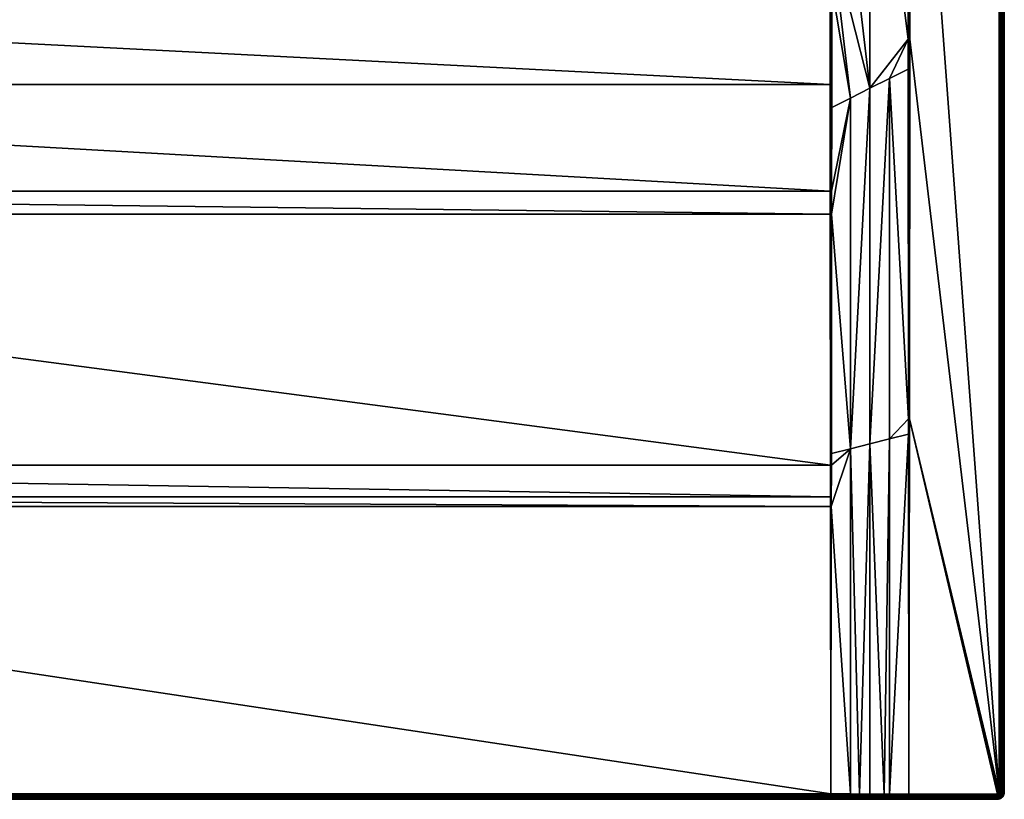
# Model space of a CAD drawing. Header units: millimetres. Extents: x 0 to 1300, y -900 to 0.
# Tile 18 of 19: x 732 to 1300, y -900 to -450. Entities that reach past the tile are written whole.
import ezdxf

# ---------------------------------------------------------------- set-up
doc = ezdxf.new("R2010")
doc.units = ezdxf.units.MM
doc.layers.get('0').update_dxf_attribs({"color": 54})

msp = doc.modelspace()

# ---------------------------------------------------------------- meshes
at = {"color": 7}
mesh = msp.add_polyface(dxfattribs=at)
corners = [(697.78, -214.66, 2.58), (713.82, -225.68, 14.39), (716.01, -220.24, 14.39), (698.67, -210.52, 2.58), (717.24, -214.52, 14.39), (707.19, -242.33, 14.98), (699.22, -251.39, 14.98), (1199.51, -300.03, 14.98), (721.07, -197.01, 14.98), (720.56, -209.06, 14.98), (718.02, -220.86, 14.98), (1199.51, -237.02, 14.98), (1200.46, -237.02, 15.14), (1222.5, -284.41, 22.48), (1200.46, -105.89, 15.14), (1244.55, -267.89, 29.84), (1244.54, -198.93, 29.83), (1300, -4.03, 26.98), (1300, -896.03, -0.02), (1300, -4.03, -0.02), (716.48, -220.39, 14.64), (711.64, -231.11, 14.39), (712.08, -231.33, 14.64), (708.57, -236.09, 14.39), (705.5, -241.08, 14.39), (705.9, -241.37, 14.64), (701.63, -245.47, 14.39), (706.31, -241.68, 14.83), (712.54, -231.56, 14.83), (706.75, -242, 14.95), (698.84, -250.99, 14.95), (718.96, -208.86, 14.64), (716.97, -220.54, 14.83), (713.03, -231.81, 14.95), (719.48, -208.93, 14.83), (717.49, -220.7, 14.95), (713.52, -232.06, 14.98), (720.01, -208.99, 14.95), (1199.99, -237.02, 15.02), (1245.01, -198.93, 29.95), (1297, -4.03, 29.98), (1297.47, -896.03, 29.95), (1297.47, -4.03, 29.95), (1297.93, -896.03, 29.84), (1297.93, -4.03, 29.84), (1298.36, -896.03, 29.66), (1298.36, -4.03, 29.66), (1298.76, -896.03, 29.41), (1298.76, -4.03, 29.41), (1299.12, -896.03, 29.11), (1299.12, -4.03, 29.11), (1299.43, -896.03, 28.75), (1299.43, -4.03, 28.75), (1299.67, -896.03, 28.35), (1299.67, -4.03, 28.35), (1299.85, -896.03, 27.91), (1299.85, -4.03, 27.91), (1299.96, -896.03, 27.45), (1299.96, -4.03, 27.45), (1300, -896.03, 26.98)]
mesh.append_faces([[corners[k] for k in face] for face in [(0, 1, 2, 0), (3, 2, 4, 3), (5, 6, 7, 5), (8, 9, 7, 8), (7, 9, 10, 7), (11, 8, 7, 11), (12, 13, 14, 12), (13, 15, 16, 13), (17, 18, 19, 17), (4, 2, 20, 4), (1, 21, 22, 1), (23, 24, 25, 23), (24, 26, 25, 24), (21, 23, 22, 21), (22, 23, 25, 22), (22, 25, 27, 22), (2, 1, 20, 2), (20, 1, 22, 20), (20, 22, 28, 20), (28, 22, 27, 28), (28, 27, 29, 28), (29, 27, 30, 29), (31, 4, 20, 31), (31, 20, 32, 31), (32, 20, 28, 32), (32, 28, 33, 32), (33, 28, 29, 33), (33, 29, 5, 33), (5, 29, 6, 5), (34, 32, 35, 34), (35, 32, 33, 35), (35, 33, 36, 35), (36, 33, 5, 36), (37, 35, 10, 37), (10, 35, 36, 10), (38, 11, 7, 38), (39, 16, 15, 39), (40, 41, 42, 40), (42, 43, 44, 42), (44, 45, 46, 44), (46, 47, 48, 46), (48, 49, 50, 48), (50, 51, 52, 50), (52, 53, 54, 52), (54, 55, 56, 54), (56, 57, 58, 56), (58, 59, 17, 58)]], dxfattribs={"vtx3": -1, "color": 7})
mesh = msp.add_polyface(dxfattribs=at)
corners = [(1244.76, -680.5, 29.94), (1244.6, -478.58, 29.87), (1233.75, -484.01, 26.79), (1244.59, -461.19, 29.86), (1244.55, -267.89, 29.84), (1222.5, -284.41, 22.48), (1222.5, -489.65, 23.6), (1233.75, -897, 29.96), (1244.77, -689.26, 29.95), (1233.75, -692.03, 28.18), (1230.7, -896.99, 29.95), (1222.5, -694.85, 26.38), (1200.46, -237.02, 15.14), (1200.46, -300.03, 15.14), (1200.46, -300.93, 15.14), (1200.45, -403.1, 15.76), (1211.25, -495.28, 20.41), (1200.37, -562.33, 18.76), (1211.25, -697.68, 24.58), (1300, -896.03, 26.98), (1300, -896.03, -0.02), (1300, -4.03, 26.98), (1297, -4.03, 29.98), (1245.49, -198.93, 29.98), (1297, -896.03, 29.98), (1245.43, -461.19, 29.98), (1245.25, -680.5, 29.98), (1245, -897.03, 29.98), (1296, -897.03, 29.98), (1245, -897.03, 29.98), (1245, -680.5, 29.97), (1245, -461.19, 29.95), (1245.01, -198.93, 29.95), (1297.47, -896.03, 29.95), (1297.47, -4.03, 29.95), (1297.93, -896.03, 29.84), (1297.93, -4.03, 29.84), (1298.36, -896.03, 29.66), (1298.36, -4.03, 29.66), (1298.76, -896.03, 29.41), (1298.76, -4.03, 29.41), (1299.12, -896.03, 29.11), (1299.12, -4.03, 29.11), (1299.43, -896.03, 28.75), (1299.43, -4.03, 28.75), (1299.67, -896.03, 28.35), (1299.67, -4.03, 28.35), (1299.85, -896.03, 27.91), (1299.85, -4.03, 27.91), (1299.96, -896.03, 27.45), (1299.96, -4.03, 27.45)]
mesh.append_faces([[corners[k] for k in face] for face in [(0, 1, 2, 0), (2, 1, 3, 2), (4, 5, 3, 4), (3, 5, 6, 3), (3, 6, 2, 3), (7, 8, 9, 7), (10, 9, 11, 10), (12, 13, 5, 12), (5, 13, 14, 5), (5, 14, 6, 5), (6, 14, 15, 6), (6, 15, 16, 6), (16, 17, 18, 16), (16, 18, 6, 16), (6, 18, 11, 6), (6, 11, 2, 6), (2, 11, 9, 2), (2, 9, 0, 2), (0, 9, 8, 0), (19, 20, 21, 19), (22, 23, 24, 22), (24, 23, 25, 24), (24, 25, 26, 24), (26, 27, 28, 26), (8, 29, 30, 8), (31, 1, 30, 31), (30, 1, 0, 30), (30, 0, 8, 30), (32, 4, 31, 32), (31, 4, 3, 31), (31, 3, 1, 31), (29, 26, 30, 29), (30, 26, 25, 30), (30, 25, 31, 30), (31, 25, 23, 31), (31, 23, 32, 31), (22, 24, 33, 22), (34, 33, 35, 34), (36, 35, 37, 36), (38, 37, 39, 38), (40, 39, 41, 40), (42, 41, 43, 42), (44, 43, 45, 44), (46, 45, 47, 46), (48, 47, 49, 48), (50, 49, 19, 50)]], dxfattribs={"vtx3": -1, "color": 7})
mesh = msp.add_polyface(dxfattribs=at)
corners = [(1199.53, -431.2, 15.98), (100.47, -431.2, 15.98), (1199.57, -487.36, 17.1), (100.43, -487.36, 17.1), (1199.6, -549.09, 18.32), (100.4, -549.09, 18.32), (1199.61, -562.34, 18.66), (100.39, -562.34, 18.66), (1199.76, -707.21, 23), (100.24, -707.21, 23), (1199.78, -725.41, 23.62), (100.22, -725.41, 23.62), (1199.78, -731.1, 23.82), (100.22, -731.1, 23.82), (1200, -896.92, 29.87), (100, -896.92, 29.87), (1200.37, -562.33, 18.76), (1200.25, -700.44, 22.84), (1211.25, -697.68, 24.58), (1200.24, -707.21, 23.04), (1200.21, -731.1, 23.85), (1211.25, -896.95, 29.9), (1200, -896.92, 29.87), (1211.25, -495.28, 20.41), (1200.41, -500.71, 17.48), (1200.38, -549.09, 18.43), (1200.45, -403.1, 15.76), (1200.45, -431.2, 16.12), (1200, -731.1, 23.82), (1200, -896.92, 29.87), (1200, -707.21, 23.01), (1200, -562.34, 18.68), (1200, -549.09, 18.35), (1199.99, -431.2, 16.02)]
mesh.append_faces([[corners[k] for k in face] for face in [(0, 1, 2, 0), (2, 1, 3, 2), (2, 3, 4, 2), (4, 3, 5, 4), (4, 5, 6, 4), (6, 5, 7, 6), (6, 7, 8, 6), (8, 7, 9, 8), (8, 9, 10, 8), (10, 9, 11, 10), (10, 11, 12, 10), (12, 11, 13, 12), (12, 13, 14, 12), (14, 13, 15, 14), (16, 17, 18, 16), (18, 17, 19, 18), (18, 19, 20, 18), (21, 20, 22, 21), (23, 24, 25, 23), (23, 26, 27, 23), (23, 27, 24, 23), (25, 16, 23, 25), (28, 29, 22, 28), (22, 20, 28, 22), (28, 20, 19, 28), (28, 19, 30, 28), (30, 19, 17, 30), (30, 17, 31, 30), (14, 29, 12, 14), (12, 29, 28, 12), (12, 28, 10, 12), (10, 28, 30, 10), (10, 30, 8, 10), (8, 30, 31, 8), (8, 31, 6, 8), (6, 31, 32, 6), (6, 32, 4, 6), (17, 16, 31, 17), (31, 16, 25, 31), (31, 25, 32, 31), (32, 25, 24, 32), (32, 24, 33, 32), (27, 33, 24, 27), (4, 32, 2, 4), (2, 32, 33, 2), (2, 33, 0, 2)]], dxfattribs={"vtx3": -1, "color": 7})
mesh = msp.add_polyface(dxfattribs=at)
corners = [(1245, -897.03, 29.98), (1244.77, -689.26, 29.95), (1233.75, -897, 29.96), (1233.75, -692.03, 28.18), (1230.7, -896.99, 29.95), (1222.5, -694.85, 26.38), (1222.5, -896.97, 29.93), (1216.4, -896.96, 29.91), (1211.25, -697.68, 24.58), (1211.25, -896.95, 29.9), (1200.21, -731.1, 23.85), (1296.71, -896.74, 29.98), (1296.81, -896.62, 29.98), (1245.25, -680.5, 29.98), (1296.45, -896.92, 29.98), (1296.31, -896.98, 29.98), (1296, -897.03, 29.98), (1296.99, -896.19, 29.98), (1297, -896.03, 29.98), (1296.95, -896.34, 29.98), (1296.89, -896.48, 29.98), (1299.95, -896.65, 26.98), (1299.95, -896.65, -0.02), (1300, -896.03, -0.02), (1300, -896.03, 26.98), (1245, -897.03, 29.98), (1245, -897.03, 29.98), (1297.31, -896.7, 29.95), (1297.4, -896.48, 29.95), (1297.45, -896.26, 29.95), (1297.47, -896.03, 29.95), (1297.83, -896.62, 29.84), (1297.9, -896.33, 29.84), (1297.93, -896.03, 29.84), (1298.25, -896.76, 29.66), (1298.33, -896.4, 29.66), (1298.36, -896.03, 29.66), (1298.73, -896.46, 29.41), (1298.76, -896.03, 29.41), (1299.08, -896.52, 29.11), (1299.12, -896.03, 29.11), (1299.38, -896.56, 28.75), (1299.43, -896.03, 28.75), (1299.63, -896.6, 28.35), (1299.67, -896.03, 28.35), (1299.81, -896.63, 27.91), (1299.85, -896.03, 27.91), (1299.91, -896.65, 27.45), (1299.96, -896.03, 27.45)]
mesh.append_faces([[corners[k] for k in face] for face in [(0, 1, 2, 0), (2, 3, 4, 2), (4, 5, 6, 4), (6, 5, 7, 6), (7, 5, 8, 7), (7, 8, 9, 7), (9, 8, 10, 9), (11, 12, 13, 11), (14, 11, 13, 14), (14, 13, 15, 14), (15, 13, 16, 15), (17, 18, 19, 17), (19, 18, 13, 19), (19, 13, 20, 19), (20, 13, 12, 20), (21, 22, 23, 21), (21, 23, 24, 21), (25, 26, 13, 25), (0, 25, 1, 0), (20, 27, 19, 20), (19, 27, 28, 19), (19, 28, 17, 19), (17, 28, 29, 17), (17, 29, 18, 17), (18, 29, 30, 18), (28, 31, 29, 28), (29, 31, 32, 29), (29, 32, 30, 29), (30, 32, 33, 30), (32, 34, 35, 32), (32, 35, 33, 32), (33, 35, 36, 33), (35, 37, 36, 35), (36, 37, 38, 36), (37, 39, 38, 37), (38, 39, 40, 38), (39, 41, 40, 39), (40, 41, 42, 40), (41, 43, 42, 41), (42, 43, 44, 42), (43, 45, 44, 43), (44, 45, 46, 44), (45, 47, 46, 45), (46, 47, 48, 46), (47, 21, 48, 47), (48, 21, 24, 48)]], dxfattribs={"vtx3": -1, "color": 7})
mesh = msp.add_polyface(dxfattribs=at)
corners = [(4, -900.03, -0.02), (1200, -900.03, 26.87), (100, -900.03, 26.87), (1200, -896.92, 29.87), (100, -896.92, 29.87), (100, -897.4, 29.85), (1200, -897.4, 29.85), (100, -897.87, 29.75), (1200, -897.87, 29.75), (100, -898.32, 29.58), (1200, -898.32, 29.58), (100, -898.74, 29.34), (1200, -898.74, 29.34), (100, -899.11, 29.03), (1200, -899.11, 29.03), (100, -899.43, 28.67), (1200, -899.43, 28.67), (100, -899.69, 28.26), (1200, -899.69, 28.26), (100, -899.87, 27.82), (1200, -899.87, 27.82), (100, -899.99, 27.35), (1200, -899.99, 27.35), (100, -896.92, 29.87), (100, -896.92, 29.87), (100, -897.4, 29.85), (99.99, -900.03, 26.87), (99.99, -899.99, 27.35), (99.99, -899.87, 27.82), (99.99, -899.69, 28.26), (99.99, -899.43, 28.67), (99.99, -899.11, 29.03), (99.99, -898.74, 29.34), (100, -898.32, 29.58), (100, -897.87, 29.75), (88.75, -896.95, 29.9), (85.7, -897.43, 29.88), (85.7, -897.9, 29.78), (85.69, -898.34, 29.6), (85.69, -898.76, 29.36), (85.69, -899.12, 29.06), (85.69, -899.44, 28.7), (85.69, -899.69, 28.29), (85.69, -899.88, 27.85), (85.69, -899.99, 27.38)]
mesh.append_faces([[corners[k] for k in face] for face in [(0, 1, 2, 0), (3, 4, 5, 3), (6, 5, 7, 6), (8, 7, 9, 8), (10, 9, 11, 10), (12, 11, 13, 12), (14, 13, 15, 14), (16, 15, 17, 16), (18, 17, 19, 18), (20, 19, 21, 20), (22, 21, 2, 22), (23, 24, 25, 23), (26, 2, 27, 26), (27, 2, 21, 27), (27, 21, 28, 27), (28, 21, 19, 28), (28, 19, 29, 28), (29, 19, 17, 29), (29, 17, 30, 29), (30, 17, 15, 30), (30, 15, 31, 30), (31, 15, 13, 31), (31, 13, 32, 31), (32, 13, 11, 32), (32, 11, 33, 32), (33, 11, 9, 33), (33, 9, 34, 33), (34, 9, 7, 34), (34, 7, 25, 34), (25, 7, 5, 25), (25, 5, 23, 25), (23, 5, 4, 23), (25, 24, 35, 25), (34, 25, 36, 34), (25, 35, 36, 25), (36, 37, 34, 36), (34, 37, 33, 34), (37, 38, 33, 37), (33, 38, 32, 33), (38, 39, 32, 38), (32, 39, 31, 32), (31, 40, 30, 31), (30, 41, 29, 30), (29, 42, 28, 29), (28, 43, 27, 28), (27, 44, 26, 27)]], dxfattribs={"vtx3": -1, "color": 7})
mesh = msp.add_polyface(dxfattribs=at)
corners = [(1296, -900.03, -0.02), (1200, -900.03, 26.87), (4, -900.03, -0.02), (1200, -896.92, 29.87), (1200, -896.92, 29.87), (1200, -897.4, 29.85), (1200.01, -900.03, 26.87), (1200, -899.99, 27.35), (1200.01, -899.99, 27.35), (1200, -899.87, 27.82), (1200.01, -899.87, 27.82), (1200, -899.69, 28.26), (1200.01, -899.69, 28.26), (1200, -899.43, 28.67), (1200.01, -899.43, 28.67), (1200, -899.11, 29.03), (1200.01, -899.11, 29.03), (1200, -898.74, 29.34), (1200.01, -898.74, 29.34), (1200, -898.32, 29.58), (1200, -898.32, 29.58), (1200, -897.87, 29.75), (1200, -897.87, 29.75), (1200, -897.4, 29.85), (1200, -896.92, 29.87), (1211.25, -896.95, 29.9), (1216.4, -900.03, 26.91), (1216.4, -899.99, 27.39), (1216.4, -899.88, 27.85), (1216.4, -899.69, 28.29), (1216.4, -899.44, 28.7), (1216.4, -899.12, 29.06), (1216.4, -898.76, 29.36), (1216.4, -898.35, 29.61), (1216.4, -897.9, 29.78), (1216.4, -897.44, 29.89), (100, -897.4, 29.85), (100, -897.87, 29.75), (100, -898.32, 29.58), (100, -898.74, 29.34), (100, -899.11, 29.03), (100, -899.43, 28.67), (100, -899.69, 28.26), (100, -899.87, 27.82), (100, -899.99, 27.35), (100, -900.03, 26.87)]
mesh.append_faces([[corners[k] for k in face] for face in [(0, 1, 2, 0), (3, 4, 5, 3), (1, 6, 7, 1), (7, 6, 8, 7), (7, 8, 9, 7), (9, 8, 10, 9), (9, 10, 11, 9), (11, 10, 12, 11), (11, 12, 13, 11), (13, 12, 14, 13), (13, 14, 15, 13), (15, 14, 16, 15), (15, 16, 17, 15), (17, 16, 18, 17), (17, 18, 19, 17), (19, 18, 20, 19), (19, 20, 21, 19), (21, 20, 22, 21), (21, 22, 5, 21), (5, 22, 23, 5), (5, 23, 3, 5), (3, 23, 24, 3), (25, 24, 23, 25), (6, 26, 8, 6), (8, 27, 10, 8), (10, 28, 12, 10), (12, 29, 14, 12), (14, 30, 16, 14), (16, 31, 18, 16), (18, 32, 20, 18), (20, 32, 33, 20), (20, 33, 22, 20), (22, 33, 34, 22), (22, 34, 23, 22), (23, 34, 35, 23), (23, 35, 25, 23), (4, 36, 5, 4), (5, 37, 21, 5), (21, 38, 19, 21), (19, 39, 17, 19), (17, 40, 15, 17), (15, 41, 13, 15), (13, 42, 11, 13), (11, 43, 9, 11), (9, 44, 7, 9), (7, 45, 1, 7)]], dxfattribs={"vtx3": -1, "color": 7})
mesh = msp.add_polyface(dxfattribs=at)
corners = [(1296, -900.03, 26.98), (1245, -900.03, 26.98), (1296, -900.03, -0.02), (1230.7, -900.03, 26.95), (1200.01, -900.03, 26.87), (1200, -900.03, 26.87), (1245, -899.99, 27.45), (1245, -899.99, 27.45), (1245, -899.99, 27.46), (1245, -899.99, 27.46), (1245, -899.88, 27.91), (1245, -899.88, 27.92), (1245, -899.88, 27.92), (1245, -899.7, 28.35), (1245, -899.7, 28.35), (1245, -899.7, 28.35), (1296, -899.99, 27.45), (1245, -897.03, 29.98), (1245, -897.47, 29.95), (1296, -897.03, 29.98), (1296, -897.5, 29.95), (1245, -897.5, 29.95), (1245, -897.93, 29.84), (1296, -897.96, 29.84), (1245, -897.96, 29.84), (1245, -898.37, 29.67), (1296, -898.39, 29.66), (1245, -898.39, 29.66), (1245, -898.78, 29.42), (1296, -898.79, 29.41), (1245, -898.79, 29.41), (1245, -899.14, 29.12), (1296, -899.15, 29.11), (1245, -899.15, 29.1), (1245, -899.45, 28.76), (1296, -899.46, 28.75), (1245, -899.45, 28.75), (1296, -899.7, 28.35), (1296, -899.88, 27.91), (1296.16, -897.02, 29.98), (1296.23, -897.48, 29.95), (1296.3, -897.93, 29.84), (1296.37, -898.36, 29.66), (1296.43, -898.76, 29.41), (1296.49, -899.11, 29.11), (1296.54, -899.41, 28.75)]
mesh.append_faces([[corners[k] for k in face] for face in [(0, 1, 2, 0), (2, 1, 3, 2), (2, 4, 5, 2), (6, 1, 7, 6), (6, 7, 8, 6), (7, 9, 8, 7), (8, 9, 10, 8), (10, 11, 12, 10), (13, 14, 15, 13), (1, 0, 16, 1), (17, 18, 19, 17), (19, 18, 20, 19), (18, 21, 20, 18), (20, 21, 22, 20), (20, 22, 23, 20), (22, 24, 23, 22), (23, 24, 25, 23), (23, 25, 26, 23), (25, 27, 26, 25), (26, 27, 28, 26), (26, 28, 29, 26), (28, 30, 29, 28), (29, 30, 31, 29), (29, 31, 32, 29), (31, 33, 32, 31), (32, 33, 34, 32), (32, 34, 35, 32), (34, 36, 35, 34), (35, 36, 14, 35), (35, 14, 37, 35), (14, 13, 37, 14), (37, 13, 11, 37), (37, 11, 38, 37), (11, 10, 38, 11), (38, 10, 9, 38), (38, 9, 16, 38), (16, 9, 7, 16), (16, 7, 1, 16), (19, 20, 39, 19), (39, 20, 40, 39), (20, 23, 40, 20), (23, 26, 41, 23), (26, 29, 42, 26), (29, 32, 43, 29), (32, 35, 44, 32), (35, 37, 45, 35)]], dxfattribs={"vtx3": -1, "color": 7})
mesh = msp.add_polyface(dxfattribs=at)
corners = [(1230.7, -900.03, 26.95), (1216.4, -900.03, 26.91), (1200.01, -900.03, 26.87), (1222.5, -896.97, 29.93), (1216.4, -896.96, 29.91), (1216.4, -897.44, 29.89), (1233.75, -897, 29.96), (1230.7, -896.99, 29.95), (1230.7, -897.47, 29.92), (1230.7, -897.93, 29.81), (1245, -897.96, 29.84), (1245, -897.93, 29.84), (1245, -897.5, 29.95), (1230.7, -898.37, 29.63), (1230.7, -898.78, 29.39), (1245, -898.79, 29.41), (1245, -898.78, 29.42), (1245, -898.39, 29.66), (1245, -898.37, 29.66), (1230.7, -899.14, 29.08), (1230.7, -899.45, 28.72), (1245, -899.46, 28.75), (1245, -899.15, 29.11), (1245, -899.14, 29.11), (1230.7, -899.7, 28.32), (1230.7, -899.88, 27.88), (1245, -899.88, 27.91), (1245, -899.7, 28.35), (1245, -900.03, 26.98), (1230.7, -899.99, 27.42), (1245, -899.99, 27.45), (1216.4, -899.99, 27.39), (1216.4, -899.88, 27.85), (1216.4, -899.69, 28.29), (1216.4, -899.44, 28.7), (1216.4, -899.12, 29.06), (1216.4, -898.76, 29.36), (1216.4, -898.35, 29.61), (1216.4, -897.9, 29.78), (1200.01, -899.99, 27.35), (1200.01, -899.87, 27.82), (1200.01, -899.69, 28.26), (1200.01, -899.43, 28.67), (1200.01, -899.11, 29.03), (1200.01, -898.74, 29.34), (1211.25, -896.95, 29.9)]
mesh.append_faces([[corners[k] for k in face] for face in [(0, 1, 2, 0), (3, 4, 5, 3), (6, 7, 8, 6), (8, 9, 10, 8), (8, 11, 12, 8), (8, 12, 6, 8), (13, 14, 15, 13), (13, 16, 17, 13), (13, 17, 9, 13), (9, 17, 18, 9), (9, 18, 10, 9), (19, 20, 21, 19), (19, 22, 14, 19), (14, 22, 23, 14), (14, 23, 15, 14), (24, 25, 26, 24), (24, 27, 20, 24), (0, 28, 29, 0), (29, 30, 25, 29), (1, 0, 31, 1), (31, 0, 29, 31), (31, 29, 32, 31), (32, 29, 25, 32), (32, 25, 33, 32), (33, 25, 24, 33), (33, 24, 34, 33), (34, 24, 20, 34), (34, 20, 35, 34), (35, 20, 19, 35), (35, 19, 36, 35), (36, 19, 14, 36), (36, 14, 37, 36), (37, 14, 13, 37), (37, 13, 38, 37), (38, 13, 9, 38), (38, 9, 5, 38), (5, 9, 8, 5), (5, 8, 3, 5), (3, 8, 7, 3), (39, 1, 31, 39), (40, 31, 32, 40), (41, 32, 33, 41), (42, 33, 34, 42), (43, 34, 35, 43), (44, 35, 36, 44), (45, 5, 4, 45)]], dxfattribs={"vtx3": -1, "color": 7})
mesh = msp.add_polyface(dxfattribs=at)
corners = [(1230.7, -900.03, 26.95), (1200.01, -900.03, 26.87), (1296, -900.03, -0.02), (1245, -897.96, 29.84), (1245, -897.93, 29.84), (1230.7, -897.47, 29.92), (1233.75, -897, 29.96), (1245, -897.5, 29.95), (1245, -897.47, 29.95), (1245, -897.03, 29.98), (1245, -898.79, 29.41), (1245, -898.78, 29.42), (1230.7, -898.37, 29.63), (1245, -899.46, 28.75), (1245, -899.45, 28.76), (1230.7, -899.14, 29.08), (1245, -899.15, 29.11), (1245, -899.88, 27.91), (1245, -899.88, 27.92), (1230.7, -899.7, 28.32), (1245, -899.7, 28.35), (1230.7, -899.45, 28.72), (1245, -899.7, 28.35), (1230.7, -899.99, 27.42), (1245, -900.03, 26.98), (1245, -899.99, 27.45), (1230.7, -899.88, 27.88), (1245, -899.99, 27.46), (1245, -897.03, 29.98), (1245, -899.88, 27.91), (1245, -899.88, 27.92), (1245, -899.7, 28.35), (1245, -899.7, 28.35), (1245, -899.45, 28.75), (1245, -899.45, 28.76), (1245, -899.15, 29.1), (1245, -899.14, 29.11), (1245, -899.14, 29.12), (1245, -898.79, 29.41), (1245, -898.78, 29.42), (1245, -898.39, 29.66), (1245, -898.39, 29.66), (1245, -898.37, 29.66), (1245, -898.37, 29.67), (1245, -897.96, 29.84), (1245, -897.93, 29.84), (1245, -897.5, 29.95), (1245, -897.03, 29.98), (1245, -897.47, 29.95)]
mesh.append_faces([[corners[k] for k in face] for face in [(0, 1, 2, 0), (3, 4, 5, 3), (6, 7, 8, 6), (6, 8, 9, 6), (10, 11, 12, 10), (13, 14, 15, 13), (15, 14, 16, 15), (17, 18, 19, 17), (19, 18, 20, 19), (21, 20, 22, 21), (21, 22, 13, 21), (23, 24, 25, 23), (26, 25, 27, 26), (26, 27, 17, 26), (28, 9, 8, 28), (27, 29, 17, 27), (17, 29, 18, 17), (18, 30, 31, 18), (18, 31, 20, 18), (20, 31, 22, 20), (22, 32, 33, 22), (22, 33, 13, 22), (13, 33, 14, 13), (33, 34, 14, 33), (14, 34, 35, 14), (14, 35, 16, 14), (16, 35, 36, 16), (35, 37, 36, 35), (36, 37, 38, 36), (36, 38, 10, 36), (10, 38, 11, 10), (38, 39, 11, 38), (11, 39, 40, 11), (11, 40, 41, 11), (41, 40, 42, 41), (40, 43, 42, 40), (42, 43, 44, 42), (42, 44, 3, 42), (3, 44, 4, 3), (4, 44, 45, 4), (4, 45, 46, 4), (47, 28, 48, 47), (48, 28, 8, 48), (48, 8, 46, 48), (46, 8, 7, 46), (46, 7, 4, 46)]], dxfattribs={"vtx3": -1, "color": 7})
mesh = msp.add_polyface(dxfattribs=at)
corners = [(1296.59, -896.84, 29.98), (1296.71, -896.74, 29.98), (1296.45, -896.92, 29.98), (1296.31, -896.98, 29.98), (1296, -897.03, 29.98), (1296.16, -897.02, 29.98), (1296.23, -897.48, 29.95), (1296.45, -897.43, 29.95), (1296.67, -897.34, 29.95), (1296.86, -897.22, 29.95), (1297.04, -897.07, 29.95), (1296.81, -896.62, 29.98), (1297.19, -896.89, 29.95), (1296.89, -896.48, 29.98), (1297.31, -896.7, 29.95), (1296, -897.96, 29.84), (1296.3, -897.93, 29.84), (1296.6, -897.86, 29.84), (1296.87, -897.75, 29.84), (1297.13, -897.59, 29.84), (1297.36, -897.39, 29.84), (1297.56, -897.16, 29.84), (1297.72, -896.9, 29.84), (1297.4, -896.48, 29.95), (1297.83, -896.62, 29.84), (1296, -898.39, 29.66), (1296.37, -898.36, 29.66), (1296.73, -898.27, 29.66), (1297.07, -898.13, 29.66), (1297.39, -897.94, 29.66), (1297.67, -897.7, 29.66), (1297.91, -897.42, 29.66), (1296.85, -898.66, 29.41), (1297.25, -898.49, 29.41), (1297.62, -898.26, 29.41)]
mesh.append_faces([[corners[k] for k in face] for face in [(0, 1, 2, 0), (3, 4, 5, 3), (5, 6, 3, 5), (3, 6, 7, 3), (3, 7, 2, 3), (2, 7, 8, 2), (2, 8, 0, 2), (0, 8, 9, 0), (0, 9, 1, 0), (1, 9, 10, 1), (1, 10, 11, 1), (11, 10, 12, 11), (11, 12, 13, 11), (13, 12, 14, 13), (6, 15, 16, 6), (6, 16, 7, 6), (7, 16, 17, 7), (7, 17, 8, 7), (8, 17, 18, 8), (8, 18, 9, 8), (9, 18, 19, 9), (9, 19, 10, 9), (10, 19, 20, 10), (10, 20, 12, 10), (12, 20, 21, 12), (12, 21, 14, 12), (14, 21, 22, 14), (14, 22, 23, 14), (23, 22, 24, 23), (16, 25, 26, 16), (16, 26, 17, 16), (17, 26, 27, 17), (17, 27, 18, 17), (18, 27, 28, 18), (18, 28, 19, 18), (19, 28, 29, 19), (19, 29, 20, 19), (20, 29, 30, 20), (20, 30, 21, 20), (21, 30, 31, 21), (21, 31, 22, 21), (27, 32, 28, 27), (28, 32, 33, 28), (28, 33, 29, 28), (29, 33, 34, 29), (29, 34, 30, 29)]], dxfattribs={"vtx3": -1, "color": 7})
mesh = msp.add_polyface(dxfattribs=at)
corners = [(1299.56, -897.84, 26.98), (1299.56, -897.84, -0.02), (1299.8, -897.26, -0.02), (1299.8, -897.26, 26.98), (1299.95, -896.65, -0.02), (1299.95, -896.65, 26.98), (1297.72, -896.9, 29.84), (1297.91, -897.42, 29.66), (1298.1, -897.1, 29.66), (1297.83, -896.62, 29.84), (1298.25, -896.76, 29.66), (1297.9, -896.33, 29.84), (1297.67, -897.7, 29.66), (1297.95, -897.98, 29.41), (1298.24, -897.65, 29.41), (1298.46, -897.28, 29.41), (1298.63, -896.88, 29.41), (1298.33, -896.4, 29.66), (1298.73, -896.46, 29.41), (1298.21, -898.24, 29.11), (1298.53, -897.86, 29.11), (1298.78, -897.45, 29.11), (1298.97, -896.99, 29.11), (1299.08, -896.52, 29.11), (1298.77, -898.04, 28.75), (1299.05, -897.58, 28.75), (1299.26, -897.09, 28.75), (1299.38, -896.56, 28.75), (1298.97, -898.19, 28.35), (1299.27, -897.7, 28.35), (1299.49, -897.16, 28.35), (1299.63, -896.6, 28.35), (1299.12, -898.29, 27.91), (1299.43, -897.78, 27.91), (1299.66, -897.22, 27.91), (1299.81, -896.63, 27.91), (1299.53, -897.83, 27.45), (1299.77, -897.25, 27.45), (1299.91, -896.65, 27.45)]
mesh.append_faces([[corners[k] for k in face] for face in [(0, 1, 2, 0), (0, 2, 3, 0), (3, 2, 4, 3), (3, 4, 5, 3), (6, 7, 8, 6), (6, 8, 9, 6), (9, 8, 10, 9), (9, 10, 11, 9), (12, 13, 7, 12), (7, 13, 14, 7), (7, 14, 8, 7), (8, 14, 15, 8), (8, 15, 10, 8), (10, 15, 16, 10), (10, 16, 17, 10), (17, 16, 18, 17), (14, 19, 20, 14), (14, 20, 15, 14), (15, 20, 21, 15), (15, 21, 16, 15), (16, 21, 22, 16), (16, 22, 18, 16), (18, 22, 23, 18), (20, 24, 21, 20), (21, 24, 25, 21), (21, 25, 22, 21), (22, 25, 26, 22), (22, 26, 23, 22), (23, 26, 27, 23), (25, 28, 29, 25), (25, 29, 26, 25), (26, 29, 30, 26), (26, 30, 27, 26), (27, 30, 31, 27), (29, 32, 33, 29), (29, 33, 30, 29), (30, 33, 34, 30), (30, 34, 31, 30), (31, 34, 35, 31), (33, 36, 34, 33), (34, 36, 37, 34), (34, 37, 35, 34), (35, 37, 38, 35), (36, 0, 37, 36), (37, 0, 3, 37), (37, 3, 38, 37), (38, 3, 5, 38)]], dxfattribs={"vtx3": -1, "color": 7})
mesh = msp.add_polyface(dxfattribs=at)
corners = [(1296, -900.03, 26.98), (1296, -900.03, -0.02), (1296.63, -899.98, -0.02), (1296.63, -899.98, 26.98), (1297.24, -899.83, -0.02), (1297.24, -899.83, 26.98), (1297.82, -899.59, -0.02), (1297.82, -899.59, 26.98), (1296.37, -898.36, 29.66), (1296, -898.79, 29.41), (1296.43, -898.76, 29.41), (1296.73, -898.27, 29.66), (1296.85, -898.66, 29.41), (1296, -899.15, 29.11), (1296.49, -899.11, 29.11), (1296.96, -899, 29.11), (1297.25, -898.49, 29.41), (1297.42, -898.81, 29.11), (1297.62, -898.26, 29.41), (1297.83, -898.55, 29.11), (1296, -899.46, 28.75), (1296.54, -899.41, 28.75), (1297.06, -899.29, 28.75), (1297.56, -899.08, 28.75), (1296, -899.7, 28.35), (1296.57, -899.66, 28.35), (1297.14, -899.52, 28.35), (1297.67, -899.3, 28.35), (1298.01, -898.8, 28.75), (1296, -899.88, 27.91), (1296.6, -899.83, 27.91), (1297.19, -899.69, 27.91), (1297.75, -899.46, 27.91), (1296, -899.99, 27.45), (1296.62, -899.94, 27.45), (1297.22, -899.8, 27.45), (1297.8, -899.56, 27.45)]
mesh.append_faces([[corners[k] for k in face] for face in [(0, 1, 2, 0), (0, 2, 3, 0), (3, 2, 4, 3), (3, 4, 5, 3), (5, 4, 6, 5), (5, 6, 7, 5), (8, 9, 10, 8), (8, 10, 11, 8), (11, 10, 12, 11), (10, 13, 14, 10), (10, 14, 12, 10), (12, 14, 15, 12), (12, 15, 16, 12), (16, 15, 17, 16), (16, 17, 18, 16), (18, 17, 19, 18), (14, 20, 21, 14), (14, 21, 15, 14), (15, 21, 22, 15), (15, 22, 17, 15), (17, 22, 23, 17), (17, 23, 19, 17), (21, 24, 25, 21), (21, 25, 22, 21), (22, 25, 26, 22), (22, 26, 23, 22), (23, 26, 27, 23), (23, 27, 28, 23), (24, 29, 25, 24), (25, 29, 30, 25), (25, 30, 26, 25), (26, 30, 31, 26), (26, 31, 27, 26), (27, 31, 32, 27), (29, 33, 30, 29), (30, 33, 34, 30), (30, 34, 31, 30), (31, 34, 35, 31), (31, 35, 32, 31), (32, 35, 36, 32), (33, 0, 34, 33), (34, 0, 3, 34), (34, 3, 35, 34), (35, 3, 5, 35), (35, 5, 36, 35), (36, 5, 7, 36)]], dxfattribs={"vtx3": -1, "color": 7})
mesh = msp.add_polyface(dxfattribs=at)
corners = [(1297.82, -899.59, 26.98), (1297.82, -899.59, -0.02), (1298.35, -899.26, -0.02), (1298.35, -899.26, 26.98), (1298.83, -898.86, -0.02), (1298.83, -898.86, 26.98), (1299.24, -898.38, -0.02), (1299.24, -898.38, 26.98), (1299.56, -897.84, -0.02), (1299.56, -897.84, 26.98), (1297.67, -897.7, 29.66), (1297.62, -898.26, 29.41), (1297.95, -897.98, 29.41), (1297.83, -898.55, 29.11), (1298.21, -898.24, 29.11), (1298.24, -897.65, 29.41), (1297.56, -899.08, 28.75), (1298.01, -898.8, 28.75), (1298.42, -898.45, 28.75), (1298.53, -897.86, 29.11), (1298.77, -898.04, 28.75), (1297.67, -899.3, 28.35), (1298.16, -899, 28.35), (1298.6, -898.63, 28.35), (1298.97, -898.19, 28.35), (1299.05, -897.58, 28.75), (1297.75, -899.46, 27.91), (1298.26, -899.15, 27.91), (1298.72, -898.75, 27.91), (1299.12, -898.29, 27.91), (1299.27, -897.7, 28.35), (1297.8, -899.56, 27.45), (1298.33, -899.23, 27.45), (1298.8, -898.83, 27.45), (1299.21, -898.36, 27.45), (1299.43, -897.78, 27.91), (1299.53, -897.83, 27.45)]
mesh.append_faces([[corners[k] for k in face] for face in [(0, 1, 2, 0), (0, 2, 3, 0), (3, 2, 4, 3), (3, 4, 5, 3), (5, 4, 6, 5), (5, 6, 7, 5), (7, 6, 8, 7), (7, 8, 9, 7), (10, 11, 12, 10), (11, 13, 12, 11), (12, 13, 14, 12), (12, 14, 15, 12), (13, 16, 17, 13), (13, 17, 14, 13), (14, 17, 18, 14), (14, 18, 19, 14), (19, 18, 20, 19), (17, 21, 22, 17), (17, 22, 18, 17), (18, 22, 23, 18), (18, 23, 20, 18), (20, 23, 24, 20), (20, 24, 25, 20), (21, 26, 22, 21), (22, 26, 27, 22), (22, 27, 23, 22), (23, 27, 28, 23), (23, 28, 24, 23), (24, 28, 29, 24), (24, 29, 30, 24), (26, 31, 27, 26), (27, 31, 32, 27), (27, 32, 28, 27), (28, 32, 33, 28), (28, 33, 29, 28), (29, 33, 34, 29), (29, 34, 35, 29), (35, 34, 36, 35), (31, 0, 32, 31), (32, 0, 3, 32), (32, 3, 33, 32), (33, 3, 5, 33), (33, 5, 34, 33), (34, 5, 7, 34), (34, 7, 36, 34), (36, 7, 9, 36)]], dxfattribs={"vtx3": -1, "color": 7})

doc.saveas('drawing.dxf')
